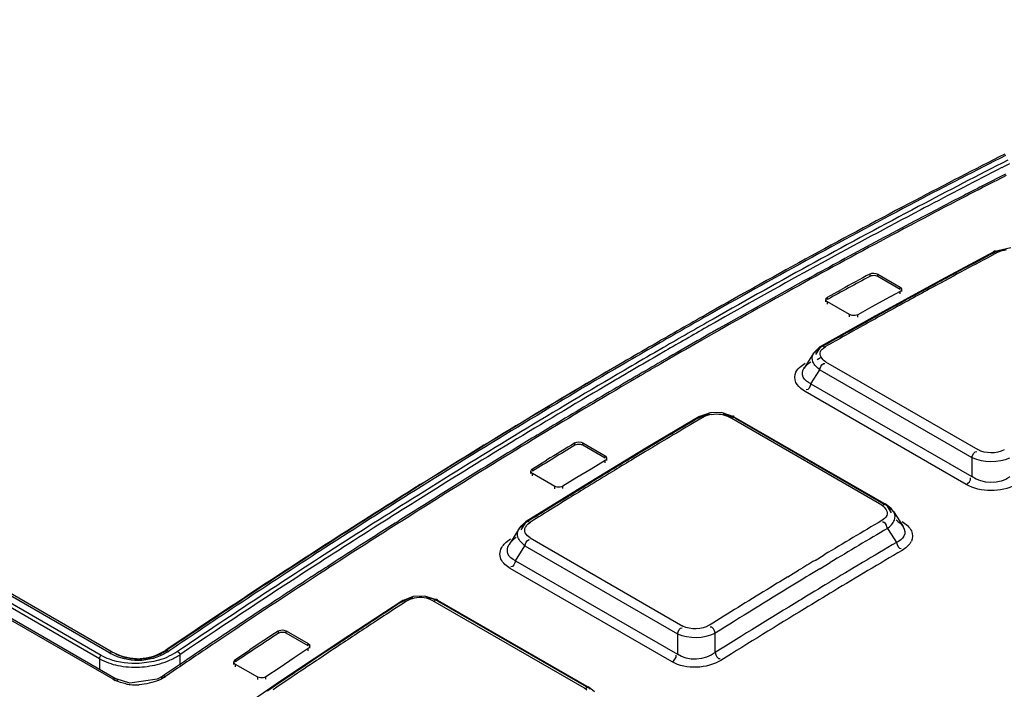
# Model space of a CAD drawing. Header units: inches. Extents: x 0 to 82.7, y 0 to 58.5.
# Tile 49 of 79: x 69.436 to 70.115, y 20.171 to 20.632. Entities that reach past the tile are written whole.
import ezdxf

# ---------------------------------------------------------------- set-up
doc = ezdxf.new("R2010")
doc.units = ezdxf.units.IN
doc.header["$LTSCALE"] = 4.547244
doc.header["$MEASUREMENT"] = 0
doc.layers.get('0').update_dxf_attribs({"linetype": 'CONTINUOUS'})

msp = doc.modelspace()

# ---------------------------------------------------------------- linework, layer by layer
at = {"color": 7, "linetype": 'CONTINUOUS'}
for p, q in [((70.11862, 20.53319), (70.11478, 20.53123)), ((70.11478, 20.53123), (70.11324, 20.53044)), ((70.11572, 20.52598), (70.10923, 20.52266)), ((70.1162, 20.52503), (70.10971, 20.52171)), ((70.05975, 20.50267), (70.05687, 20.50115)), ((70.05453, 20.49424), (70.05311, 20.49349)), ((70.05501, 20.49326), (70.05359, 20.49251)), ((70.05919, 20.4967), (70.05453, 20.49424)), ((70.05967, 20.49572), (70.05501, 20.49326)), ((70.06211, 20.49824), (70.05919, 20.4967)), ((70.06259, 20.49726), (70.05967, 20.49572)), ((70.10762, 20.47245), (70.07127, 20.45299)), ((70.10761, 20.47244), (70.10652, 20.47118)), ((70.11939, 20.47511), (70.10761, 20.47244)), ((70.11056, 20.47215), (70.10839, 20.47099)), ((69.5007, 20.1778), (69.00238, 20.4655)), ((69.00462, 20.46586), (69.50293, 20.17817)), ((69.49792, 20.19617), (69.02838, 20.46725)), ((69.50015, 20.19652), (69.03061, 20.4676)), ((70.10652, 20.47118), (70.10253, 20.46906)), ((70.10839, 20.47099), (70.10302, 20.46814)), ((69.4913, 20.192), (69.02402, 20.46178)), ((69.49256, 20.19428), (69.02528, 20.46405)), ((70.02225, 20.45713), (70.02225, 20.45552)), ((70.07127, 20.45299), (70.02418, 20.42722)), ((70.02781, 20.45542), (70.02639, 20.45589)), ((70.02781, 20.45542), (70.02781, 20.45703)), ((70.02781, 20.45703), (70.04312, 20.44819)), ((70.04312, 20.44658), (70.02781, 20.45542)), ((70.07983, 20.45573), (70.07096, 20.45094)), ((70.08204, 20.45812), (70.07933, 20.45666)), ((70.08254, 20.45719), (70.07983, 20.45573)), ((69.99301, 20.44113), (70.00276, 20.44649)), ((70.04312, 20.44507), (70.03338, 20.43977)), ((70.04312, 20.44658), (70.04312, 20.44819)), ((70.04312, 20.44346), (70.04312, 20.44507)), ((70.04428, 20.44501), (70.04428, 20.44661)), ((70.06696, 20.44998), (70.0629, 20.44778)), ((70.07096, 20.45094), (70.06342, 20.44684)), ((69.99186, 20.43797), (69.99186, 20.43957)), ((69.99301, 20.43952), (69.99301, 20.44113)), ((69.99301, 20.43638), (69.99301, 20.43799)), ((70.00833, 20.42915), (69.99301, 20.43799)), ((70.03338, 20.43977), (70.02364, 20.43444)), ((70.04809, 20.43971), (70.04655, 20.43887)), ((70.04861, 20.43876), (70.04707, 20.43792)), ((70.02364, 20.43444), (70.01389, 20.42908)), ((69.92232, 20.42754), (69.9156, 20.42373)), ((70.02418, 20.42722), (69.98878, 20.40741)), ((70.00833, 20.42754), (70.00833, 20.42915)), ((70.01012, 20.42862), (70.00833, 20.42915)), ((70.01389, 20.42747), (70.01389, 20.42908)), ((70.02737, 20.42832), (70.01674, 20.42242)), ((69.91142, 20.42135), (69.90995, 20.42051)), ((69.9156, 20.42373), (69.91142, 20.42135)), ((69.91811, 20.41949), (69.91393, 20.41711)), ((69.91869, 20.4185), (69.91451, 20.41612)), ((69.92484, 20.4233), (69.91811, 20.41949)), ((69.92541, 20.42232), (69.91869, 20.4185)), ((70.01009, 20.41872), (70.00718, 20.41709)), ((70.01064, 20.41774), (70.00773, 20.41611)), ((70.01253, 20.42008), (70.01009, 20.41872)), ((70.01308, 20.4191), (70.01064, 20.41774)), ((70.01674, 20.42242), (70.01253, 20.42008)), ((70.01729, 20.42145), (70.01308, 20.4191)), ((69.91246, 20.41627), (69.90597, 20.41257)), ((69.91304, 20.41528), (69.90655, 20.41158)), ((69.91393, 20.41711), (69.91246, 20.41627)), ((69.91451, 20.41612), (69.91304, 20.41528)), ((70.00718, 20.41709), (70.00463, 20.41566)), ((70.00773, 20.41611), (70.00518, 20.41468)), ((69.87353, 20.40865), (69.87048, 20.40689)), ((69.87798, 20.40989), (69.87184, 20.40633)), ((69.87658, 20.41041), (69.87353, 20.40865)), ((69.87999, 20.40646), (69.87384, 20.4029)), ((69.88135, 20.4041), (69.87521, 20.40054)), ((69.98353, 20.40261), (69.98778, 20.40619)), ((69.98778, 20.40619), (69.98494, 20.4017)), ((69.98778, 20.40619), (69.98878, 20.40741)), ((69.98907, 20.40691), (69.98778, 20.40619)), ((69.99003, 20.4059), (69.99173, 20.40711)), ((69.99006, 20.40767), (69.99114, 20.40656)), ((69.88386, 20.39985), (69.87771, 20.39629)), ((69.88444, 20.39885), (69.87829, 20.39529)), ((69.98353, 20.40261), (69.97692, 20.39216)), ((69.98596, 20.39828), (69.98824, 20.39957)), ((69.87771, 20.39629), (69.8762, 20.39541)), ((69.87829, 20.39529), (69.87677, 20.39441)), ((69.97495, 20.39369), (69.9777, 20.39558)), ((69.9817, 20.38152), (69.98779, 20.39116)), ((69.98779, 20.39116), (70.09263, 20.33063)), ((69.99175, 20.39661), (70.09659, 20.33609)), ((69.84936, 20.38546), (69.84788, 20.38459)), ((69.85431, 20.38836), (69.84936, 20.38546)), ((69.85682, 20.3841), (69.85188, 20.3812)), ((69.85653, 20.38966), (69.85431, 20.38836)), ((69.85904, 20.38541), (69.85682, 20.3841)), ((69.85962, 20.3844), (69.8574, 20.38309)), ((69.85188, 20.3812), (69.8504, 20.38033)), ((69.85245, 20.38019), (69.85097, 20.37932)), ((69.8574, 20.38309), (69.85245, 20.38019)), ((69.97776, 20.37607), (69.97587, 20.37734)), ((69.9817, 20.38152), (70.09264, 20.31748)), ((70.08869, 20.31202), (69.97776, 20.37607)), ((69.90432, 20.35864), (69.86795, 20.337)), ((69.90338, 20.35746), (69.89944, 20.35514)), ((69.90522, 20.35714), (69.90007, 20.35409)), ((69.90427, 20.35861), (69.90338, 20.35746)), ((69.90432, 20.35864), (69.90427, 20.35861)), ((69.91231, 20.36145), (69.90432, 20.35864)), ((69.90728, 20.35835), (69.90522, 20.35714)), ((69.91995, 20.36158), (69.91231, 20.36145)), ((69.92863, 20.35875), (69.91995, 20.36158)), ((70.03047, 20.29791), (69.92563, 20.35844)), ((69.92731, 20.35902), (69.92623, 20.3579)), ((69.92862, 20.35875), (70.03346, 20.29823)), ((69.92959, 20.35755), (69.92863, 20.35875)), ((70.03318, 20.29775), (69.92959, 20.35755)), ((69.88178, 20.34465), (69.87968, 20.3434)), ((69.88241, 20.34359), (69.88031, 20.34234)), ((69.81902, 20.33907), (69.81902, 20.34068)), ((69.86795, 20.337), (69.82087, 20.30839)), ((69.82459, 20.33914), (69.82459, 20.34075)), ((69.82459, 20.34075), (69.8399, 20.33191)), ((69.8399, 20.3303), (69.82459, 20.33914)), ((69.8399, 20.3303), (69.8399, 20.33191)), ((69.84105, 20.32867), (69.84105, 20.33028)), ((69.86766, 20.33475), (69.85958, 20.32988)), ((70.09263, 20.33063), (70.09264, 20.31748)), ((69.78979, 20.32292), (69.79953, 20.32887)), ((69.78979, 20.32292), (69.78979, 20.32131)), ((69.83016, 20.32273), (69.82041, 20.31681)), ((69.8399, 20.32862), (69.83016, 20.32273)), ((69.8399, 20.32702), (69.8399, 20.32862)), ((69.84559, 20.32288), (69.84401, 20.32192)), ((69.78864, 20.31964), (69.78864, 20.32125)), ((69.78979, 20.318), (69.78979, 20.31961)), ((69.8051, 20.31077), (69.78979, 20.31961)), ((69.82041, 20.31681), (69.81067, 20.31087)), ((69.84624, 20.3218), (69.84466, 20.32084)), ((69.8051, 20.30916), (69.8051, 20.31077)), ((69.80689, 20.31027), (69.8051, 20.31077)), ((69.81067, 20.30926), (69.81067, 20.31087)), ((69.82421, 20.30983), (69.81416, 20.30366)), ((69.71262, 20.30249), (69.70818, 20.2997)), ((69.71885, 20.30639), (69.71262, 20.30249)), ((69.82087, 20.30839), (69.78549, 20.28646)), ((69.81416, 20.30366), (69.81009, 20.30115)), ((69.81484, 20.30257), (69.81077, 20.30005)), ((69.70818, 20.2997), (69.70677, 20.29882)), ((69.71529, 20.29814), (69.71083, 20.29533)), ((69.71596, 20.29713), (69.7115, 20.29432)), ((69.72148, 20.30202), (69.71529, 20.29814)), ((69.72215, 20.30101), (69.71596, 20.29713)), ((69.80832, 20.30005), (69.80322, 20.2969)), ((69.80763, 20.29811), (69.80391, 20.2958)), ((69.809, 20.29896), (69.80763, 20.29811)), ((69.81009, 20.30115), (69.80832, 20.30005)), ((69.81077, 20.30005), (69.809, 20.29896)), ((70.03214, 20.29849), (70.03106, 20.29738)), ((70.03706, 20.29545), (70.03346, 20.29822)), ((70.03443, 20.29703), (70.03347, 20.29822)), ((70.03726, 20.29255), (70.03443, 20.29703)), ((70.03867, 20.29343), (70.03443, 20.29703)), ((70.03866, 20.29344), (70.03706, 20.29545)), ((69.70943, 20.29445), (69.70269, 20.2902)), ((69.7101, 20.29344), (69.70336, 20.28918)), ((69.71083, 20.29533), (69.70943, 20.29445)), ((69.7115, 20.29432), (69.7101, 20.29344)), ((70.03863, 20.29349), (70.04524, 20.28301)), ((69.78046, 20.28161), (69.78464, 20.28534)), ((69.78152, 20.28307), (69.78047, 20.28162)), ((69.78549, 20.28646), (69.78152, 20.28307)), ((69.78464, 20.28534), (69.78179, 20.28077)), ((69.78464, 20.28534), (69.78548, 20.28645)), ((69.78576, 20.28603), (69.78464, 20.28534)), ((69.7868, 20.28675), (69.7879, 20.28565)), ((69.78685, 20.28496), (69.78845, 20.28618)), ((69.78051, 20.28169), (69.7737, 20.27078)), ((69.7883, 20.27523), (69.89347, 20.21451)), ((70.03444, 20.28179), (70.03697, 20.27779)), ((70.03697, 20.27779), (70.04057, 20.2721)), ((69.67371, 20.27029), (69.66605, 20.26537)), ((69.7716, 20.27226), (69.77464, 20.27458)), ((69.77811, 20.25956), (69.78456, 20.2699)), ((69.78456, 20.2699), (69.88973, 20.20918)), ((69.78694, 20.27398), (69.78779, 20.27407)), ((69.65098, 20.26335), (69.64585, 20.26004)), ((69.65318, 20.26476), (69.65098, 20.26335)), ((69.66605, 20.26537), (69.65662, 20.25929)), ((69.9845, 20.25978), (69.99087, 20.26362)), ((69.64585, 20.26004), (69.6443, 20.25904)), ((69.64864, 20.2556), (69.6471, 20.2546)), ((69.65379, 20.25893), (69.64864, 20.2556)), ((69.65446, 20.2579), (69.64931, 20.25456)), ((69.65595, 20.26033), (69.65379, 20.25893)), ((69.65662, 20.25929), (69.65446, 20.2579)), ((69.77811, 20.25956), (69.88968, 20.19514)), ((69.98788, 20.25401), (69.99485, 20.25821)), ((69.64931, 20.25456), (69.64777, 20.25356)), ((69.88595, 20.18982), (69.77438, 20.25424)), ((69.96566, 20.24836), (69.97319, 20.25293)), ((69.70759, 20.23486), (69.69963, 20.23171)), ((69.71549, 20.2352), (69.70759, 20.23486)), ((69.72434, 20.23241), (69.71549, 20.2352)), ((69.69964, 20.23171), (69.66326, 20.20785)), ((69.69884, 20.23062), (69.69497, 20.2281)), ((69.70066, 20.23015), (69.69574, 20.22695)), ((69.69964, 20.23171), (69.69884, 20.23062)), ((69.69966, 20.23172), (69.69964, 20.23171)), ((69.7026, 20.23142), (69.70066, 20.23015)), ((69.82559, 20.17165), (69.72113, 20.23196)), ((69.72289, 20.23266), (69.72181, 20.23146)), ((69.72433, 20.23241), (69.8288, 20.1721)), ((69.72435, 20.2324), (69.72433, 20.23241)), ((69.72531, 20.23121), (69.72435, 20.2324)), ((69.82852, 20.17162), (69.72531, 20.23121)), ((69.97507, 20.23289), (69.97373, 20.23207)), ((69.68227, 20.21813), (69.68017, 20.21675)), ((69.61441, 20.21104), (69.61441, 20.20943)), ((69.6159, 20.21), (69.61441, 20.20943)), ((69.66326, 20.20785), (69.61621, 20.1764)), ((69.61849, 20.21173), (69.61998, 20.21128)), ((69.61998, 20.20967), (69.61998, 20.21128)), ((69.61998, 20.21128), (69.63529, 20.20244)), ((69.63529, 20.20083), (69.61998, 20.20967)), ((69.88973, 20.20918), (69.88968, 20.19514)), ((69.91565, 20.19621), (69.9157, 20.20967)), ((69.54272, 20.20111), (69.53849, 20.19824)), ((69.5748, 20.20691), (69.57022, 20.20384)), ((69.63529, 20.20083), (69.63529, 20.20244)), ((69.63627, 20.20076), (69.63594, 20.19964)), ((69.63644, 20.19915), (69.63644, 20.20076)), ((69.65373, 20.20097), (69.65151, 20.1995)), ((69.53849, 20.19824), (69.53726, 20.19741)), ((69.54676, 20.19474), (69.54676, 20.18761)), ((69.58518, 20.19151), (69.59492, 20.19805)), ((69.63529, 20.19899), (69.62554, 20.1925)), ((69.63594, 20.19964), (69.63529, 20.19899)), ((69.63529, 20.19738), (69.63529, 20.19899)), ((69.65151, 20.1995), (69.64169, 20.19296)), ((69.6523, 20.19833), (69.64248, 20.19178)), ((69.65452, 20.1998), (69.6523, 20.19833)), ((69.4913, 20.192), (69.49129, 20.18489)), ((69.54574, 20.18731), (69.54451, 20.18648)), ((69.54996, 20.19017), (69.54574, 20.18731)), ((69.58402, 20.1881), (69.58402, 20.18972)), ((69.58518, 20.18989), (69.58518, 20.19151)), ((69.58518, 20.18641), (69.58518, 20.18803)), ((69.60049, 20.17919), (69.58518, 20.18803)), ((69.62554, 20.1925), (69.6158, 20.18599)), ((69.64169, 20.19296), (69.64007, 20.19188)), ((69.64248, 20.19178), (69.64086, 20.19069)), ((69.53623, 20.18084), (69.53494, 20.17996)), ((69.54309, 20.18551), (69.53623, 20.18084)), ((69.54519, 20.1854), (69.5369, 20.17976)), ((69.54451, 20.18648), (69.54309, 20.18551)), ((69.6158, 20.18599), (69.60606, 20.17945)), ((69.62263, 20.18018), (69.61967, 20.17818)), ((69.51223, 20.17519), (69.50294, 20.17817)), ((69.53107, 20.17781), (69.51223, 20.17519)), ((69.53494, 20.17996), (69.53107, 20.17781)), ((69.61621, 20.1764), (69.58086, 20.15234)), ((69.60049, 20.17757), (69.60049, 20.17919)), ((69.60225, 20.17872), (69.60049, 20.17919)), ((69.60606, 20.17784), (69.60606, 20.17945)), ((69.61279, 20.17354), (69.6102, 20.17179)), ((69.61967, 20.17818), (69.61279, 20.17354)), ((69.62342, 20.17898), (69.6136, 20.17235)), ((69.6102, 20.17179), (69.60702, 20.16963)), ((69.6136, 20.17235), (69.61101, 20.1706)), ((69.82731, 20.17041), (69.82559, 20.17165)), ((69.82735, 20.17235), (69.82627, 20.17115)), ((69.82883, 20.17208), (69.8288, 20.1721)), ((69.83252, 20.1692), (69.82881, 20.17209)), ((69.82977, 20.1709), (69.82883, 20.17208))]:
    msp.add_line(p, q, dxfattribs=at)
for points in [[(69.98879, 20.40741), (69.98792, 20.40689), (69.98387, 20.40312), (69.98353, 20.40261)], [(69.49256, 20.19428), (69.49193, 20.19366), (69.49148, 20.19285), (69.4913, 20.192)], [(69.49792, 20.19617), (69.49873, 20.19658), (69.49949, 20.1967), (69.50015, 20.19652)], [(69.53726, 20.19741), (69.5378, 20.19756), (69.53845, 20.19748), (69.53916, 20.19717)], [(69.54526, 20.19702), (69.54594, 20.19645), (69.54649, 20.19563), (69.54676, 20.19474)]]:
    msp.add_lwpolyline(points, dxfattribs=at)
for centre, radius, start, end in [((72.27861, 16.26897), 4.78746, 116.86386, 117.6962), ((72.28243, 16.26529), 4.79141, 116.88468, 117.7165), ((72.37745, 16.10567), 4.97318, 117.02981, 117.83137), ((72.3714, 16.11567), 4.95878, 117.08977, 117.78624), ((72.28956, 16.25987), 4.78804, 117.08884, 117.49146), ((72.29258, 16.2576), 4.79036, 117.1087, 117.5112), ((72.37078, 16.09469), 4.98461, 117.70319, 119.56346), ((72.37454, 16.09127), 4.9883, 117.72346, 119.5786), ((72.31049, 16.21961), 4.83341, 117.49118, 117.7215), ((72.31353, 16.21733), 4.83576, 117.51093, 117.74117), ((72.47744, 15.9176), 5.18618, 117.83829, 119.61958), ((72.46443, 15.94058), 5.15705, 117.82998, 119.53396), ((72.38788, 16.07786), 4.9938, 117.86808, 119.54485), ((72.34778, 16.14905), 4.91322, 117.84233, 118.4791), ((72.37969, 16.09009), 4.98026, 118.4783, 118.75566), ((72.40781, 16.12673), 4.91631, 117.9633, 118.23393), ((72.41773, 16.11695), 4.92856, 118.01162, 118.2817), ((72.41814, 16.02026), 5.05998, 118.75695, 119.52145), ((72.40299, 16.07006), 4.99001, 118.49638, 118.87897), ((72.39933, 16.07849), 4.98227, 118.49672, 118.75201), ((72.4252, 16.09435), 4.95307, 118.26952, 118.43221), ((72.44133, 16.0646), 4.9869, 118.48547, 118.67925), ((72.45206, 16.05343), 5.00077, 118.53234, 118.72567), ((72.4584, 16.03342), 5.02245, 118.69936, 118.94908), ((72.46799, 16.02438), 5.0339, 118.74568, 118.94996), ((72.45693, 15.94133), 5.16051, 119.55536, 120.00121), ((72.46031, 15.93869), 5.16334, 119.57052, 120.00844), ((72.57033, 15.75269), 5.37545, 119.61151, 120.03222), ((72.48226, 15.99858), 5.06338, 118.94994, 119.13195), ((72.56326, 15.76499), 5.35854, 119.68002, 120.03255), ((72.47665, 15.91704), 5.17862, 119.76225, 120.04445), ((72.47989, 15.91463), 5.18118, 119.78005, 120.06215), ((72.49674, 15.9645), 5.10133, 119.24356, 119.44406), ((72.50727, 15.95384), 5.11464, 119.28818, 119.46099), ((72.49102, 15.88231), 5.22867, 120.0785, 120.34595), ((72.49405, 15.88028), 5.23079, 120.08632, 120.35114), ((72.60683, 15.68957), 5.44837, 120.10701, 120.36134), ((72.5955, 15.70926), 5.42292, 120.10777, 120.33607), ((69.98915, 20.39902), 0.00667, 147.49109, 153.88005), ((72.55728, 15.75625), 5.37098, 120.27682, 122.03749), ((72.57385, 15.74224), 5.3914, 120.35358, 122.10752), ((72.57727, 15.73961), 5.39424, 120.35887, 122.1231), ((72.69655, 15.5379), 5.62458, 120.36899, 122.05808), ((72.504, 15.86983), 5.23318, 120.14181, 120.35919), ((72.50727, 15.86739), 5.23578, 120.15948, 120.37679), ((69.99164, 20.3803), 0.01901, 126.79307, 130.4237), ((69.99391, 20.37724), 0.02283, 122.47725, 126.76984), ((72.68686, 15.55494), 5.60226, 120.44791, 121.99104), ((72.59086, 15.7265), 5.3996, 120.4924, 122.0921), ((72.54204, 15.80516), 5.30822, 120.46899, 120.97897), ((69.9164, 20.3417), 0.01899, 99.61378, 118.71875), ((72.57819, 15.7449), 5.37848, 120.97866, 121.34716), ((72.60275, 15.78101), 5.31324, 120.58301, 120.80453), ((72.61475, 15.76811), 5.32923, 120.6235, 120.84444), ((72.62468, 15.74424), 5.35605, 120.83084, 121.08976), ((72.62506, 15.66813), 5.46844, 121.34817, 122.07111), ((72.60612, 15.71823), 5.3963, 121.09666, 121.4598), ((72.60195, 15.72666), 5.38831, 121.09609, 121.33839), ((72.63258, 15.73826), 5.364, 120.87058, 121.02815), ((72.6427, 15.71434), 5.39096, 121.08966, 121.25536), ((72.65455, 15.70181), 5.40656, 121.12852, 121.2938), ((72.66223, 15.68219), 5.42858, 121.275, 121.51983), ((72.67196, 15.67319), 5.44006, 121.31335, 121.5184), ((72.66727, 15.57932), 5.57931, 122.03114, 122.78034), ((72.68409, 15.5654), 5.59978, 122.10121, 122.8479), ((72.68778, 15.64739), 5.47033, 121.51836, 121.68074), ((72.68804, 15.56201), 5.60354, 122.1167, 122.863), ((72.81577, 15.34632), 5.85023, 122.051736, 122.766806), ((72.81096, 15.35557), 5.8371, 122.127311, 122.750621), ((72.70532, 15.61227), 5.51071, 121.77793, 121.99183), ((72.71478, 15.60376), 5.52163, 121.81488, 122.0038), ((72.6944, 15.55766), 5.59886, 122.29936, 122.65909), ((72.69784, 15.55516), 5.6016, 122.3152, 122.67481), ((70.03289, 20.28973), 0.00685, 25.83772, 32.58598), ((72.73265, 15.70558), 5.31912, 120.53129, 121.02803), ((70.02849, 20.2687), 0.02222, 52.94308, 57.22865), ((69.79309, 20.25458), 0.02547, 125.07543, 128.46417), ((69.78667, 20.27769), 0.00734, 147.75575, 154.79962), ((72.74855, 15.68019), 5.34239, 120.53288, 121.02713), ((72.7615, 15.43351), 5.75292, 122.783134, 124.09303), ((72.78155, 15.41775), 5.77546, 122.865656, 124.153193), ((72.77529, 15.42458), 5.76756, 122.85025, 124.088614), ((72.72025, 15.51729), 5.64679, 122.65887, 122.86498), ((69.79085, 20.25739), 0.02187, 128.47058, 131.67237), ((72.74129, 15.68656), 5.32175, 120.49661, 121.08148), ((70.04199, 20.27737), 0.00993, 327.96326, 333.58258), ((72.91382, 15.19444), 6.03101, 122.769125, 123.95486), ((72.74144, 15.68745), 5.31438, 120.49586, 121.0876), ((72.91397, 15.19625), 6.02682, 122.855322, 123.966217), ((72.76763, 15.64741), 5.387, 121.10706, 121.24759), ((72.78541, 15.42), 5.76265, 122.989069, 123.905163), ((72.76317, 15.45114), 5.72565, 122.97204, 123.48423), ((72.79699, 15.59912), 5.44351, 121.34089, 121.51855), ((72.78554, 15.61868), 5.41417, 121.11318, 121.34522), ((72.82329, 15.55689), 5.48658, 121.34614, 122.00183), ((72.77472, 15.63098), 5.38661, 121.08079, 121.31496), ((72.82593, 15.55201), 5.4988, 121.51896, 122.00423), ((72.77845, 15.62595), 5.38616, 121.08696, 121.33778), ((72.81778, 15.4359), 5.71989, 123.09002, 123.25115), ((72.81627, 15.56291), 5.46636, 121.33263, 122.04818), ((72.80332, 15.39038), 5.79847, 123.483888, 123.833938), ((72.83269, 15.41913), 5.74069, 123.123184, 123.283798), ((72.82377, 15.55171), 5.47314, 121.33883, 122.04651), ((72.8415, 15.39975), 5.76313, 123.251362, 123.582237), ((72.8571, 15.38199), 5.78513, 123.30899, 123.613521), ((72.83084, 15.36594), 5.81419, 123.587039, 123.933519), ((72.82621, 15.37427), 5.80603, 123.585634, 123.816809), ((72.8426, 15.33458), 5.86544, 123.903339, 124.206421), ((72.83603, 15.34159), 5.85722, 123.887937, 124.127017), ((69.52381, 20.24268), 0.05324, 240.90454, 242.84073), ((69.51775, 20.24025), 0.05127, 286.15841, 294.82891), ((69.51809, 20.22527), 0.03333, 301.09406, 304.09567), ((69.58481, 20.28983), 0.10393, 242.47175, 242.77763), ((69.51107, 20.24087), 0.05195, 301.1023, 302.73294), ((69.51775, 20.22687), 0.03499, 268.5092, 272.76321), ((72.88566, 15.33339), 5.84283, 123.743892, 123.949881), ((72.89723, 15.32176), 5.85751, 123.774803, 123.980334), ((69.51279, 20.19915), 0.02453, 240.47709, 244.64537), ((69.51625, 20.20977), 0.03575, 259.26263, 263.91419), ((69.51662, 20.21344), 0.03944, 263.94468, 273.1402), ((69.51935, 20.20634), 0.03186, 294.17224, 300.65639), ((69.52106, 20.20339), 0.02845, 300.71169, 303.83912)]:
    msp.add_arc(centre, radius, start, end, dxfattribs=at)
for points, knots in [([(68.73238, 20.55649), (68.80099, 20.60471), (69.06858, 20.78454), (69.35192, 20.94157), (69.56925, 21.03997)], [0, 0, 0, 0, 0.260084, 1, 1, 1, 1]), ([(68.73387, 20.55423), (68.80243, 20.60219), (69.0697, 20.78169), (69.35272, 20.9382), (69.5695, 21.03711)], [0, 0, 0, 0, 0.259888, 1, 1, 1, 1]), ([(68.73832, 20.54743), (68.80694, 20.59546), (69.07413, 20.77466), (69.35629, 20.93213), (69.57246, 21.0316)], [0, 0, 0, 0, 0.260362, 1, 1, 1, 1]), ([(68.73855, 20.54994), (68.80709, 20.59786), (69.074, 20.77664), (69.35584, 20.93372), (69.57176, 21.03293)], [0, 0, 0, 0, 0.260334, 1, 1, 1, 1]), ([(68.74664, 20.53418), (68.81484, 20.58238), (69.08088, 20.76233), (69.36247, 20.91987), (69.57849, 21.01902)], [0, 0, 0, 0, 0.25999, 1, 1, 1, 1]), ([(69.58153, 21.01281), (69.51161, 20.98071), (69.22396, 20.83941), (68.95062, 20.66969), (68.75179, 20.5292)], [0, 0, 0, 0, 0.240127, 1, 1, 1, 1]), ([(68.75248, 20.5281), (68.82048, 20.57618), (69.0858, 20.75569), (69.36659, 20.91291), (69.58199, 21.01193)], [0, 0, 0, 0, 0.259962, 1, 1, 1, 1]), ([(69.04041, 20.48423), (69.0732, 20.50642), (69.20284, 20.59226), (69.33604, 20.67278), (69.43722, 20.7293)], [0, 0, 0, 0, 0.254604, 1, 1, 1, 1]), ([(70.11056, 20.47214), (70.11003, 20.47245), (70.10916, 20.47296), (70.10781, 20.47289), (70.10757, 20.47251)], [0, 0, 0, 0, 0.577945, 1, 1, 1, 1]), ([(70.02639, 20.45589), (70.02565, 20.45603), (70.02425, 20.45607), (70.02282, 20.45583), (70.02225, 20.45552)], [0, 0, 0, 0, 0.535562, 1, 1, 1, 1]), ([(70.04312, 20.44819), (70.04342, 20.44802), (70.04392, 20.44757), (70.04411, 20.44692), (70.04411, 20.44661)], [0, 0, 0, 0, 0.530823, 1, 1, 1, 1]), ([(70.04411, 20.44661), (70.04411, 20.44632), (70.04392, 20.44567), (70.04342, 20.44523), (70.04312, 20.44507)], [0, 0, 0, 0, 0.471259, 1, 1, 1, 1]), ([(69.99203, 20.43957), (69.99203, 20.43987), (69.99222, 20.44052), (69.99272, 20.44097), (69.99301, 20.44113)], [0, 0, 0, 0, 0.472029, 1, 1, 1, 1]), ([(69.99301, 20.43799), (69.99272, 20.43816), (69.99222, 20.43861), (69.99203, 20.43927), (69.99203, 20.43957)], [0, 0, 0, 0, 0.529533, 1, 1, 1, 1]), ([(70.01389, 20.42908), (70.01338, 20.42879), (70.01208, 20.42853), (70.0108, 20.42854), (70.01012, 20.42862)], [0, 0, 0, 0, 0.461038, 1, 1, 1, 1]), ([(69.98828, 20.40381), (69.98848, 20.4042), (69.98901, 20.40496), (69.98966, 20.4056), (69.99003, 20.4059)], [0, 0, 0, 0, 0.477751, 1, 1, 1, 1]), ([(69.98869, 20.40756), (69.98887, 20.40771), (69.98933, 20.40795), (69.98984, 20.4078), (69.99006, 20.40767)], [0, 0, 0, 0, 0.474238, 1, 1, 1, 1]), ([(69.9817, 20.38152), (69.97954, 20.38246), (69.97524, 20.3851), (69.97578, 20.39037), (69.97685, 20.39205)], [0, 0, 0, 0, 0.542079, 1, 1, 1, 1]), ([(69.97685, 20.39205), (69.97717, 20.39255), (69.97793, 20.39352), (69.97882, 20.39436), (69.97931, 20.39478)], [0, 0, 0, 0, 0.478798, 1, 1, 1, 1]), ([(69.99008, 20.39527), (69.99024, 20.39536), (69.9906, 20.39549), (69.99098, 20.39545), (69.99116, 20.39539)], [0, 0, 0, 0, 0.494917, 1, 1, 1, 1]), ([(69.90727, 20.35835), (69.90673, 20.35866), (69.90589, 20.35922), (69.90447, 20.35906), (69.90429, 20.35867)], [0, 0, 0, 0, 0.5913, 1, 1, 1, 1]), ([(69.92872, 20.35891), (69.92854, 20.35906), (69.92806, 20.35931), (69.92754, 20.35915), (69.92731, 20.35902)], [0, 0, 0, 0, 0.473296, 1, 1, 1, 1]), ([(69.82234, 20.33968), (69.82173, 20.33971), (69.8206, 20.33965), (69.81947, 20.33934), (69.81902, 20.33907)], [0, 0, 0, 0, 0.539457, 1, 1, 1, 1]), ([(69.82459, 20.33914), (69.82428, 20.33932), (69.82353, 20.33956), (69.82276, 20.33966), (69.82234, 20.33968)], [0, 0, 0, 0, 0.458762, 1, 1, 1, 1]), ([(69.8399, 20.33191), (69.8402, 20.33174), (69.84071, 20.33126), (69.84089, 20.33059), (69.84089, 20.33028)], [0, 0, 0, 0, 0.523158, 1, 1, 1, 1]), ([(69.84089, 20.33028), (69.84089, 20.32996), (69.8407, 20.32929), (69.8402, 20.3288), (69.8399, 20.32862)], [0, 0, 0, 0, 0.475276, 1, 1, 1, 1]), ([(69.78881, 20.32125), (69.78881, 20.32157), (69.78899, 20.32225), (69.78949, 20.32274), (69.78979, 20.32292)], [0, 0, 0, 0, 0.475947, 1, 1, 1, 1]), ([(69.78979, 20.31961), (69.78949, 20.31978), (69.78899, 20.32026), (69.78881, 20.32093), (69.78881, 20.32125)], [0, 0, 0, 0, 0.521958, 1, 1, 1, 1]), ([(69.81067, 20.31087), (69.81016, 20.31055), (69.80887, 20.31024), (69.80758, 20.3102), (69.80689, 20.31027)], [0, 0, 0, 0, 0.464059, 1, 1, 1, 1]), ([(70.03356, 20.29838), (70.03337, 20.29853), (70.0329, 20.29878), (70.03237, 20.29863), (70.03214, 20.29849)], [0, 0, 0, 0, 0.473374, 1, 1, 1, 1]), ([(69.78482, 20.2788), (69.78457, 20.27938), (69.78432, 20.28071), (69.78467, 20.282), (69.78496, 20.28258)], [0, 0, 0, 0, 0.494885, 1, 1, 1, 1]), ([(69.78496, 20.28258), (69.78517, 20.28302), (69.78574, 20.28388), (69.78646, 20.28461), (69.78685, 20.28496)], [0, 0, 0, 0, 0.478945, 1, 1, 1, 1]), ([(69.78538, 20.28659), (69.78556, 20.28675), (69.78603, 20.28704), (69.78657, 20.28688), (69.7868, 20.28675)], [0, 0, 0, 0, 0.469705, 1, 1, 1, 1]), ([(70.03216, 20.28586), (70.032, 20.28595), (70.03164, 20.28608), (70.03126, 20.28605), (70.03108, 20.28599)], [0, 0, 0, 0, 0.496242, 1, 1, 1, 1]), ([(69.76805, 20.2606), (69.76679, 20.26333), (69.76772, 20.26848), (69.7707, 20.27145), (69.7716, 20.27226)], [0, 0, 0, 0, 0.71206, 1, 1, 1, 1]), ([(69.77811, 20.25956), (69.77594, 20.26051), (69.77159, 20.26348), (69.77248, 20.26883), (69.77362, 20.27064)], [0, 0, 0, 0, 0.526466, 1, 1, 1, 1]), ([(69.77362, 20.27064), (69.77397, 20.2712), (69.77481, 20.27229), (69.77578, 20.27326), (69.77631, 20.27373)], [0, 0, 0, 0, 0.481104, 1, 1, 1, 1]), ([(69.70259, 20.23142), (69.70204, 20.23174), (69.70123, 20.23232), (69.69979, 20.23212), (69.69966, 20.23172)], [0, 0, 0, 0, 0.604157, 1, 1, 1, 1]), ([(69.72443, 20.23256), (69.72423, 20.23273), (69.72371, 20.23301), (69.72313, 20.23282), (69.72289, 20.23266)], [0, 0, 0, 0, 0.47304, 1, 1, 1, 1]), ([(69.61441, 20.21104), (69.61495, 20.21141), (69.61635, 20.21178), (69.61775, 20.21182), (69.61849, 20.21173)], [0, 0, 0, 0, 0.469742, 1, 1, 1, 1]), ([(69.61998, 20.20967), (69.61942, 20.20999), (69.61801, 20.21024), (69.61663, 20.21016), (69.6159, 20.21)], [0, 0, 0, 0, 0.463588, 1, 1, 1, 1]), ([(69.63529, 20.20244), (69.63559, 20.20227), (69.6361, 20.20177), (69.63627, 20.20109), (69.63627, 20.20076)], [0, 0, 0, 0, 0.515954, 1, 1, 1, 1]), ([(69.51805, 20.1916), (69.51634, 20.19161), (69.51012, 20.1921), (69.50407, 20.19426), (69.50016, 20.19652)], [0, 0, 0, 0, 0.273605, 1, 1, 1, 1]), ([(69.58419, 20.18972), (69.58419, 20.19005), (69.58437, 20.19077), (69.58487, 20.1913), (69.58518, 20.19151)], [0, 0, 0, 0, 0.479394, 1, 1, 1, 1]), ([(69.58518, 20.18803), (69.58488, 20.1882), (69.58436, 20.1887), (69.58419, 20.18939), (69.58419, 20.18972)], [0, 0, 0, 0, 0.514834, 1, 1, 1, 1]), ([(69.53494, 20.17996), (69.53517, 20.18012), (69.5359, 20.18025), (69.53655, 20.17996), (69.5369, 20.17976)], [0, 0, 0, 0, 0.4092, 1, 1, 1, 1]), ([(69.5007, 20.1778), (69.50108, 20.17806), (69.50181, 20.17843), (69.50265, 20.17833), (69.50293, 20.17817)], [0, 0, 0, 0, 0.582537, 1, 1, 1, 1]), ([(69.50294, 20.17817), (69.50319, 20.17802), (69.50365, 20.17745), (69.50375, 20.17675), (69.50375, 20.17637)], [0, 0, 0, 0, 0.429615, 1, 1, 1, 1]), ([(69.53437, 20.17831), (69.53434, 20.17866), (69.53436, 20.17928), (69.53473, 20.17981), (69.53494, 20.17996)], [0, 0, 0, 0, 0.576084, 1, 1, 1, 1]), ([(69.60606, 20.17945), (69.60555, 20.17911), (69.60425, 20.17873), (69.60295, 20.17866), (69.60225, 20.17872)], [0, 0, 0, 0, 0.467351, 1, 1, 1, 1]), ([(69.8289, 20.17224), (69.8287, 20.17241), (69.82817, 20.1727), (69.82759, 20.17251), (69.82735, 20.17235)], [0, 0, 0, 0, 0.473061, 1, 1, 1, 1])]:
    msp.add_open_spline(points, degree=3, knots=knots, dxfattribs=at)
for points in [[(70.10652, 20.47118), (70.10908, 20.47269), (70.11201, 20.47366), (70.11494, 20.47412)], [(70.11056, 20.47215), (70.11243, 20.47306), (70.11448, 20.47368), (70.11655, 20.47396)], [(70.02225, 20.45713), (70.02388, 20.45801), (70.02621, 20.45796), (70.02781, 20.45703)], [(69.98306, 20.39667), (69.98241, 20.3983), (69.98238, 20.40037), (69.98316, 20.40195)], [(69.99175, 20.39661), (69.98949, 20.39802), (69.98708, 20.40143), (69.98828, 20.40381)], [(69.97134, 20.38948), (69.97217, 20.39113), (69.97351, 20.39253), (69.97495, 20.39369)], [(69.98779, 20.39116), (69.98582, 20.39256), (69.98397, 20.39442), (69.98306, 20.39667)], [(69.98779, 20.39116), (69.9882, 20.39267), (69.98872, 20.39449), (69.99008, 20.39527)], [(69.97129, 20.3824), (69.97025, 20.38452), (69.97027, 20.38737), (69.97134, 20.38948)], [(69.97587, 20.37734), (69.97403, 20.37869), (69.97229, 20.38036), (69.97129, 20.3824)], [(69.9817, 20.38152), (69.98124, 20.37979), (69.98006, 20.37676), (69.97835, 20.3773)], [(69.90338, 20.35746), (69.90591, 20.35909), (69.90884, 20.36016), (69.9118, 20.3607)], [(69.91323, 20.36042), (69.91539, 20.36078), (69.91764, 20.36078), (69.9198, 20.36043)], [(69.9198, 20.36043), (69.92183, 20.3601), (69.92383, 20.35943), (69.92563, 20.35844)], [(69.92128, 20.36071), (69.92381, 20.36025), (69.9263, 20.35941), (69.92854, 20.35818)], [(69.81902, 20.34068), (69.82061, 20.34164), (69.82298, 20.34168), (69.82459, 20.34075)], [(70.09263, 20.33063), (70.09309, 20.33237), (70.09428, 20.33541), (70.09599, 20.33485)], [(70.09263, 20.33063), (70.10059, 20.32702), (70.11087, 20.32695), (70.11884, 20.33052)], [(70.11494, 20.33598), (70.10953, 20.33313), (70.10196, 20.33315), (70.09659, 20.33609)], [(70.08869, 20.31202), (70.09028, 20.31293), (70.09228, 20.31486), (70.09171, 20.3166)], [(70.11885, 20.31729), (70.11175, 20.3122), (70.09964, 20.31225), (70.09264, 20.31748)], [(70.12275, 20.31184), (70.11273, 20.3065), (70.09862, 20.30652), (70.08869, 20.31202)], [(70.03047, 20.29791), (70.03276, 20.29649), (70.03513, 20.29304), (70.03394, 20.29063)], [(70.03394, 20.29063), (70.03322, 20.28918), (70.03186, 20.28807), (70.03049, 20.28721)], [(70.03924, 20.28757), (70.03983, 20.28918), (70.03981, 20.29117), (70.03906, 20.29272)], [(70.03444, 20.28179), (70.03403, 20.28329), (70.0335, 20.28508), (70.03216, 20.28586)], [(70.03444, 20.2818), (70.03648, 20.28325), (70.03838, 20.28522), (70.03924, 20.28757)], [(70.04188, 20.28643), (70.0432, 20.28543), (70.04444, 20.28426), (70.04533, 20.28287)], [(70.04447, 20.28649), (70.04705, 20.28491), (70.04962, 20.28285), (70.05094, 20.28013)], [(70.04533, 20.28286), (70.04649, 20.28104), (70.04677, 20.27831), (70.04575, 20.27641)], [(69.77978, 20.27576), (69.77924, 20.27736), (69.77931, 20.27929), (69.78003, 20.28082)], [(69.78456, 20.2699), (69.7825, 20.27136), (69.78057, 20.27337), (69.77978, 20.27576)], [(69.7883, 20.27523), (69.78689, 20.2761), (69.78547, 20.27727), (69.78482, 20.2788)], [(70.04575, 20.27641), (70.04468, 20.27443), (70.04263, 20.27299), (70.04057, 20.2721)], [(70.05094, 20.28013), (70.05198, 20.27798), (70.05194, 20.27509), (70.05088, 20.27295)], [(69.78456, 20.2699), (69.78496, 20.27142), (69.78549, 20.27335), (69.78694, 20.27398)], [(70.04057, 20.2721), (70.04104, 20.27038), (70.04221, 20.26739), (70.04391, 20.26792)], [(70.05041, 20.2721), (70.04899, 20.26984), (70.04679, 20.26807), (70.04452, 20.26668)], [(69.77438, 20.25424), (69.77183, 20.2558), (69.7693, 20.25788), (69.76805, 20.2606)], [(69.77811, 20.25956), (69.77765, 20.25787), (69.7766, 20.25503), (69.77489, 20.2554)], [(69.69884, 20.23062), (69.70134, 20.23236), (69.70429, 20.23354), (69.70727, 20.23416)], [(69.70834, 20.2337), (69.70632, 20.23328), (69.70434, 20.23252), (69.7026, 20.23142)], [(69.71511, 20.23393), (69.71288, 20.23425), (69.71055, 20.23417), (69.70834, 20.2337)], [(69.72113, 20.23196), (69.71927, 20.23297), (69.7172, 20.23364), (69.71511, 20.23393)], [(69.71685, 20.23436), (69.71942, 20.23393), (69.72197, 20.23309), (69.72425, 20.23183)], [(69.91166, 20.21504), (69.90642, 20.212), (69.89879, 20.21158), (69.89347, 20.21451)], [(69.9157, 20.20967), (69.91518, 20.21139), (69.914, 20.21435), (69.91228, 20.21384)], [(69.88973, 20.20918), (69.89018, 20.21087), (69.89124, 20.21372), (69.89295, 20.21334)], [(69.88973, 20.20918), (69.89762, 20.2056), (69.90793, 20.20586), (69.9157, 20.20967)], [(69.49821, 20.19168), (69.49627, 20.1924), (69.49437, 20.19326), (69.49256, 20.19428)], [(69.51805, 20.19072), (69.51168, 20.1907), (69.50517, 20.19241), (69.49951, 20.19532)], [(69.51684, 20.19189), (69.5109, 20.19205), (69.50485, 20.19381), (69.4997, 20.19678)], [(69.53727, 20.19741), (69.53173, 20.19364), (69.52474, 20.19157), (69.51805, 20.1916)], [(69.53791, 20.19639), (69.53201, 20.19283), (69.52493, 20.19073), (69.51805, 20.19072)], [(69.5353, 20.19672), (69.53057, 20.19387), (69.52496, 20.19219), (69.51944, 20.19192)], [(69.54526, 20.19702), (69.54335, 20.19578), (69.54135, 20.19467), (69.53928, 20.19372)], [(69.54012, 20.19111), (69.54243, 20.19213), (69.54467, 20.19333), (69.54676, 20.19474)], [(69.88595, 20.18982), (69.88746, 20.19077), (69.88935, 20.19263), (69.88881, 20.19433)], [(69.91565, 20.19621), (69.90888, 20.1908), (69.89661, 20.18995), (69.88968, 20.19514)], [(69.91565, 20.19621), (69.91617, 20.19449), (69.91735, 20.19154), (69.91907, 20.19205)], [(69.4913, 20.192), (69.4933, 20.19085), (69.49543, 20.1899), (69.49761, 20.18913)], [(69.49761, 20.18913), (69.49972, 20.18837), (69.50189, 20.18777), (69.50409, 20.18731)], [(69.51879, 20.1888), (69.51187, 20.18845), (69.50471, 20.18927), (69.49821, 20.19168)], [(69.50409, 20.18731), (69.50895, 20.18631), (69.51398, 20.18598), (69.51894, 20.18622)], [(69.53202, 20.191), (69.52773, 20.18976), (69.52325, 20.18903), (69.51879, 20.1888)], [(69.51894, 20.18622), (69.52364, 20.18646), (69.52834, 20.18721), (69.53287, 20.1885)], [(69.53287, 20.1885), (69.53534, 20.1892), (69.53777, 20.19006), (69.54012, 20.19111)], [(69.91969, 20.19085), (69.91001, 20.18511), (69.89577, 20.18433), (69.88595, 20.18982)], [(69.50958, 20.17464), (69.50707, 20.17512), (69.50459, 20.17589), (69.50228, 20.17698)], [(69.53239, 20.17727), (69.52814, 20.17536), (69.52343, 20.17431), (69.51878, 20.17406)]]:
    msp.add_open_spline(points, degree=3, dxfattribs=at)

doc.saveas('drawing.dxf')
